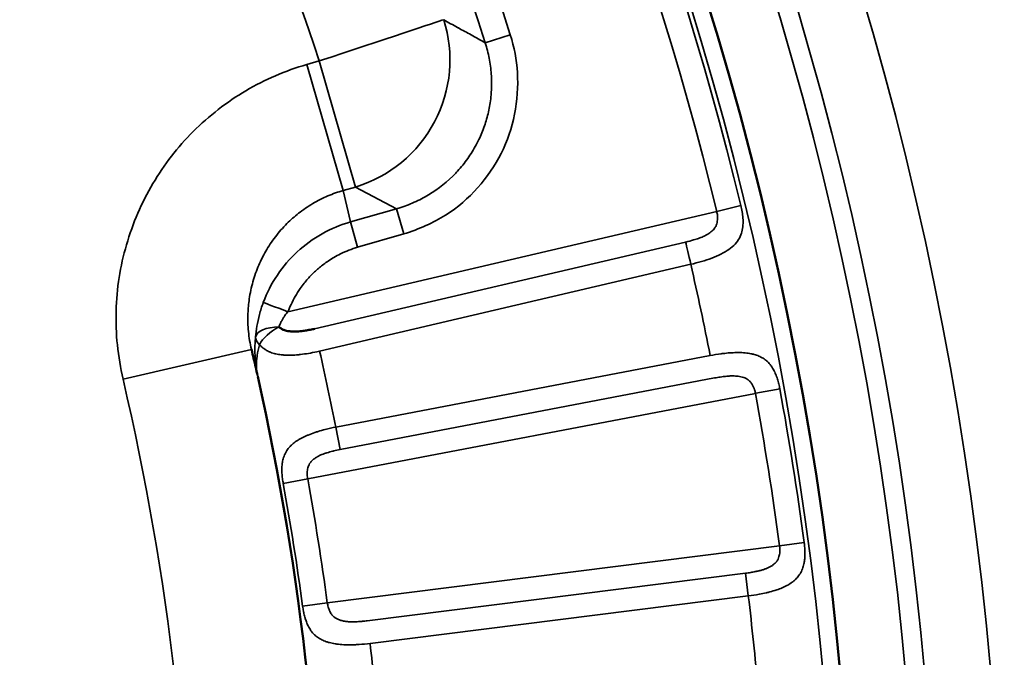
# Model space of a CAD drawing. Header units: millimetres. Extents: x 50 to 3176, y 50 to 2109.
# Tile 143 of 256: x 1206.65 to 1214.11, y 495.87 to 500.71. Entities that reach past the tile are written whole.
import ezdxf

# ---------------------------------------------------------------- set-up
doc = ezdxf.new("R2010")
doc.units = ezdxf.units.MM
doc.header["$LTSCALE"] = 10
doc.layers.add('Visible (ISO)', color=7, linetype='Continuous', lineweight=50)
doc.layers.add('Visible Narrow (ISO)', color=7, linetype='Continuous', lineweight=35)

msp = doc.modelspace()

# ---------------------------------------------------------------- linework, layer by layer
at = {"layer": 'Visible (ISO)'}
msp.add_line((1208.4039, 498.2049), (1208.4027, 498.2101), dxfattribs=at)
msp.add_circle((1187.953, 493.4384), 25.0206, dxfattribs=at)
msp.add_arc((1187.953, 493.4384), 21, 347.44199, 12.55805, dxfattribs=at)
for points, knots in [([(1208.6112, 498.3794), (1208.6144, 498.3769), (1208.6175, 498.3746), (1208.6207, 498.3724), (1208.6268, 498.3682), (1208.6331, 498.3645), (1208.6394, 498.3613), (1208.6462, 498.358), (1208.653, 498.3553), (1208.66, 498.3531), (1208.6661, 498.3512), (1208.6724, 498.3497), (1208.6788, 498.3486), (1208.6806, 498.3483), (1208.6824, 498.348), (1208.6843, 498.3477), (1208.6903, 498.3468), (1208.6965, 498.3462), (1208.7028, 498.3458), (1208.7063, 498.3455), (1208.7098, 498.3453), (1208.7133, 498.3452), (1208.715, 498.3451), (1208.7167, 498.3451), (1208.7184, 498.345), (1208.7255, 498.3448), (1208.7329, 498.3448), (1208.7405, 498.345), (1208.7426, 498.345), (1208.7448, 498.3451), (1208.747, 498.3452), (1208.7547, 498.3455), (1208.7627, 498.346), (1208.7713, 498.3468), (1208.776, 498.3472), (1208.7807, 498.3477), (1208.7857, 498.3483), (1208.7971, 498.3496), (1208.8093, 498.3514), (1208.8224, 498.3537), (1208.825, 498.3541), (1208.8275, 498.3545), (1208.8301, 498.355), (1208.842, 498.3571), (1208.8546, 498.3595), (1208.8677, 498.3622), (1208.8719, 498.363), (1208.8761, 498.3639), (1208.8805, 498.3648)], [0, 0, 0, 0, 0.048565, 0.048565, 0.048565, 0.14198, 0.14198, 0.14198, 0.240262, 0.240262, 0.240262, 0.327257, 0.327257, 0.327257, 0.352215, 0.352215, 0.352215, 0.433876, 0.433876, 0.433876, 0.478803, 0.478803, 0.478803, 0.5, 0.5, 0.5, 0.588554, 0.588554, 0.588554, 0.612997, 0.612997, 0.612997, 0.699598, 0.699598, 0.699598, 0.746308, 0.746308, 0.746308, 0.853608, 0.853608, 0.853608, 0.874195, 0.874195, 0.874195, 0.969563, 0.969563, 0.969563, 1, 1, 1, 1]), ([(1208.4047, 498.2051), (1208.4094, 498.1838), (1208.4202, 498.1398), (1208.4346, 498.0752), (1208.4444, 498.0319), (1208.449, 498.0115)], [0.0241193, 0.0241193, 0.0241193, 0.0241193, 0.3333333, 0.6666667, 0.9657931, 0.9657931, 0.9657931, 0.9657931])]:
    msp.add_open_spline(points, degree=3, knots=knots, dxfattribs=at)
at = {"layer": 'Visible Narrow (ISO)'}
for p, q in [((1210.3649, 500.5954), (1210.1754, 500.5348)), ((1208.9168, 500.3975), (1208.8238, 500.3708)), ((1209.1909, 499.4414), (1208.9167, 500.3976)), ((1208.8238, 500.3708), (1209.0979, 499.4147)), ((1209.1909, 499.4414), (1209.0979, 499.4148)), ((1209.1909, 499.4413), (1209.1909, 499.4414)), ((1209.1909, 499.4414), (1209.5022, 499.2763)), ((1209.1529, 499.1762), (1209.0979, 499.4148)), ((1209.1529, 499.1762), (1209.5022, 499.2763)), ((1209.5021, 499.2763), (1209.557, 499.0851)), ((1211.9299, 499.2565), (1212.1131, 499.301)), ((1211.9299, 499.2565), (1208.6797, 498.4957)), ((1209.2077, 498.985), (1209.1529, 499.1762)), ((1209.2077, 498.985), (1209.557, 499.0851)), ((1208.8805, 498.3648), (1211.6943, 499.0235)), ((1208.9199, 498.1962), (1211.7338, 498.8549)), ((1208.4028, 498.2099), (1207.4298, 497.9829)), ((1211.8809, 498.1628), (1209.0424, 497.6201)), ((1209.0749, 497.4499), (1211.9134, 497.9927)), ((1208.8292, 497.2266), (1212.2234, 497.8756)), ((1212.227, 497.8763), (1212.41, 497.9097)), ((1209.0749, 497.4499), (1209.0424, 497.6201)), ((1208.6437, 497.1929), (1208.8292, 497.2266)), ((1212.5935, 496.7435), (1212.4067, 496.7184)), ((1212.4067, 496.7184), (1208.9781, 496.2868)), ((1212.148, 496.5113), (1209.2808, 496.1503)), ((1212.1697, 496.3394), (1212.148, 496.5113)), ((1209.3024, 495.9785), (1212.1697, 496.3394)), ((1208.9774, 496.2867), (1208.791, 496.2614))]:
    msp.add_line(p, q, dxfattribs=at)
for radius in [26.1573, 25.6575, 25.5128, 25.0203, 24.8897]:
    msp.add_circle((1187.953, 493.4384), radius, dxfattribs=at)
for radius, start, end in [(24.8613, 13.63945, 76.36055), (24.6727, 13.63945, 76.36055), (23.5269, 17.71014, 72.28986), (23.328, 17.71014, 72.28986), (22.0891, 18.36406, 38.89125), (24.3898, 11.16894, 12.83106), (21.5, 11.21517, 12.78483), (20, 346.86634, 13.13365), (24.6727, 7.63945, 10.36055), (24.8613, 7.63945, 10.36055), (21.0286, 7.7151, 10.2849), (21.2172, 7.7151, 10.2849), (24.3898, 5.16894, 6.83106), (21.5, 5.21517, 6.78483)]:
    msp.add_arc((1187.953, 493.4384), radius, start, end, dxfattribs=at)
for centre, major_axis, ratio, start_param, end_param in [((1208.9168, 500.3974), (0.9491, 0.315), 0.000144, 0.104446, 1.570589), ((1208.9168, 500.3973), (-0.4683, -0.8835), 0.988716, 0.772288, 2.372954), ((1211.7338, 498.8549), (0.0456, -0.1947), 0.000014, 1.571201, 2.618803), ((1208.6797, 498.4957), (-0.1874, 0.07), 0.000109, 0.057313, 1.570879), ((1208.6335, 498.2844), (-0.1994, 0.0154), 0.470334, 4.860458, 6.246456), ((1208.6335, 498.2844), (0.1711, 0.1036), 0.469443, 1.419168, 2.53565), ((1208.6335, 498.2844), (-0.1987, 0.0226), 0.500823, 0.037442, 0.619945)]:
    msp.add_ellipse(centre, major_axis=major_axis, ratio=ratio, start_param=start_param, end_param=end_param, dxfattribs=at)
for points, knots in [([(1210.1754, 500.5348), (1210.1394, 500.5564), (1210.1037, 500.5772), (1210.0361, 500.614), (1210.0041, 500.6303), (1209.9696, 500.6489), (1209.9674, 500.6501), (1209.9306, 500.6701), (1209.8958, 500.6903), (1209.8607, 500.7106)], [0, 0, 0, 0, 0.3333333, 0.3333333, 0.6446754, 0.6446754, 0.6666667, 0.6666667, 0.9998853, 0.9998853, 0.9998853, 0.9998853]), ([(1210.1754, 500.5348), (1210.1878, 500.4964), (1210.1978, 500.4573), (1210.2131, 500.3783), (1210.2184, 500.3384), (1210.2218, 500.29), (1210.2223, 500.2815), (1210.2249, 500.2231), (1210.2234, 500.1731), (1210.2141, 500.0856), (1210.2079, 500.0479), (1210.1915, 499.9748), (1210.1814, 499.9394), (1210.1574, 499.8699), (1210.1434, 499.8358), (1210.121, 499.7889), (1210.1142, 499.7754), (1210.0877, 499.7259), (1210.0661, 499.6909), (1210.0186, 499.6239), (1209.9928, 499.5919), (1209.9607, 499.5569), (1209.9564, 499.5522), (1209.891, 499.4836), (1209.8218, 499.4281), (1209.7109, 499.3611), (1209.6742, 499.342), (1209.5988, 499.3083), (1209.56, 499.2938), (1209.5144, 499.2799), (1209.5083, 499.2781), (1209.5022, 499.2764)], [0, 0, 0, 0, 0.0752741, 0.0752741, 0.1506513, 0.1506513, 0.1666667, 0.1666667, 0.2610042, 0.2610042, 0.3333333, 0.3333333, 0.40249, 0.40249, 0.4716081, 0.4716081, 0.5, 0.5, 0.5772146, 0.5772146, 0.6545296, 0.6545296, 0.6666667, 0.6666667, 0.8333333, 0.8333333, 0.9107719, 0.9107719, 0.9881374, 0.9881374, 0.9999884, 0.9999884, 0.9999884, 0.9999884]), ([(1208.8238, 500.3708), (1208.659, 500.323), (1208.3524, 500.1919), (1207.9445, 499.8751), (1207.6396, 499.48), (1207.435, 499.0098), (1207.3546, 498.5018), (1207.3902, 498.1578), (1207.4298, 497.9829)], [0.0000002, 0.0000002, 0.0000002, 0.0000002, 0.1666667, 0.3333333, 0.5, 0.6666667, 0.8333333, 1, 1, 1, 1]), ([(1208.4036, 498.2103), (1208.3923, 498.2546), (1208.3849, 498.2997), (1208.3761, 498.3905), (1208.3748, 498.4363), (1208.3778, 498.5189), (1208.3811, 498.5559), (1208.3928, 498.6366), (1208.4021, 498.6803), (1208.4263, 498.766), (1208.4411, 498.808), (1208.4741, 498.8848), (1208.4916, 498.9198), (1208.5331, 498.992), (1208.5577, 499.0289), (1208.6114, 499.0991), (1208.6406, 499.1324), (1208.6996, 499.1913), (1208.729, 499.2175), (1208.794, 499.2686), (1208.8298, 499.2931), (1208.9044, 499.3374), (1208.9432, 499.357), (1209.0204, 499.39), (1209.0588, 499.4036), (1209.0979, 499.4147)], [0.0001593, 0.0001593, 0.0001593, 0.0001593, 0.0888975, 0.0888975, 0.1778199, 0.1778199, 0.25, 0.25, 0.3368901, 0.3368901, 0.423693, 0.423693, 0.5, 0.5, 0.5865172, 0.5865172, 0.6729736, 0.6729736, 0.75, 0.75, 0.8351036, 0.8351036, 0.9201718, 0.9201718, 1, 1, 1, 1]), ([(1211.6943, 499.0235), (1211.7157, 499.0287), (1211.7357, 499.0341), (1211.7678, 499.0437), (1211.7805, 499.0478), (1211.8047, 499.0563), (1211.8161, 499.0607), (1211.8362, 499.0696), (1211.8452, 499.0741), (1211.8571, 499.0807), (1211.8603, 499.0826), (1211.8739, 499.0909), (1211.884, 499.0981), (1211.9012, 499.113), (1211.9086, 499.1208), (1211.9151, 499.1298), (1211.9157, 499.1305), (1211.9206, 499.1378), (1211.9241, 499.1445), (1211.9296, 499.1581), (1211.9316, 499.1651), (1211.9344, 499.1785), (1211.9353, 499.185), (1211.9368, 499.2022), (1211.9368, 499.213), (1211.9349, 499.2347), (1211.9329, 499.2456), (1211.9299, 499.2565)], [0, 0, 0, 0, 0.1152204, 0.1152204, 0.2, 0.2, 0.2895075, 0.2895075, 0.3699668, 0.3699668, 0.4, 0.4, 0.5, 0.5, 0.5912261, 0.5912261, 0.6, 0.6, 0.670507, 0.670507, 0.7386831, 0.7386831, 0.8, 0.8, 0.9, 0.9, 1, 1, 1, 1]), ([(1209.2077, 498.985), (1209.1853, 498.9782), (1209.1635, 498.9707), (1209.1422, 498.9623), (1209.1205, 498.9538), (1209.0993, 498.9445), (1209.0786, 498.9343), (1209.0616, 498.9259), (1209.0449, 498.917), (1209.0286, 498.9075), (1209.0137, 498.8988), (1208.9991, 498.8896), (1208.9847, 498.8799), (1208.9619, 498.8645), (1208.9397, 498.8477), (1208.9183, 498.8299), (1208.9082, 498.8215), (1208.8983, 498.8128), (1208.8887, 498.8039), (1208.8681, 498.785), (1208.8485, 498.765), (1208.8301, 498.7441), (1208.8207, 498.7335), (1208.8117, 498.7227), (1208.8029, 498.7118), (1208.7923, 498.6985), (1208.7822, 498.6849), (1208.7726, 498.6709), (1208.7593, 498.6519), (1208.7469, 498.6322), (1208.7353, 498.612), (1208.7239, 498.5921), (1208.7132, 498.5717), (1208.7033, 498.5506), (1208.6949, 498.5328), (1208.687, 498.5145), (1208.6797, 498.4957)], [0, 0, 0, 0, 0.091914, 0.091914, 0.091914, 0.18579, 0.18579, 0.18579, 0.263017, 0.263017, 0.263017, 0.333333, 0.333333, 0.333333, 0.445187, 0.445187, 0.445187, 0.497937, 0.497937, 0.497937, 0.609922, 0.609922, 0.609922, 0.666667, 0.666667, 0.666667, 0.735329, 0.735329, 0.735329, 0.829379, 0.829379, 0.829379, 0.921785, 0.921785, 0.921785, 1, 1, 1, 1]), ([(1208.4346, 498.3039), (1208.4367, 498.33), (1208.4434, 498.3846), (1208.4617, 498.4723), (1208.4809, 498.5341), (1208.4926, 498.5655)], [0.0029183, 0.0029183, 0.0029183, 0.0029183, 0.3333333, 0.6666667, 1, 1, 1, 1]), ([(1208.6797, 498.4957), (1208.6714, 498.4858), (1208.6639, 498.4759), (1208.6545, 498.4626), (1208.6521, 498.4591), (1208.6456, 498.4493), (1208.6417, 498.443), (1208.634, 498.4298), (1208.6303, 498.423), (1208.6255, 498.4134), (1208.6242, 498.4106), (1208.6183, 498.398), (1208.6144, 498.3886), (1208.6112, 498.3794)], [0, 0, 0, 0, 0.2456015, 0.2456015, 0.3333333, 0.3333333, 0.4909747, 0.4909747, 0.6666667, 0.6666667, 0.7407066, 0.7407066, 0.9999995, 0.9999995, 0.9999995, 0.9999995]), ([(1208.4506, 498.0044), (1208.4448, 498.0304), (1208.4416, 498.0568), (1208.4408, 498.0833), (1208.4401, 498.1081), (1208.4416, 498.133), (1208.4451, 498.1582), (1208.4453, 498.16), (1208.4456, 498.1618), (1208.4459, 498.1636), (1208.45, 498.1906), (1208.4564, 498.2177), (1208.4652, 498.245)], [0, 0, 0, 0, 0.3333333, 0.3333333, 0.3333333, 0.6441192, 0.6441192, 0.6441192, 0.6666667, 0.6666667, 0.6666667, 1, 1, 1, 1]), ([(1208.4652, 498.245), (1208.47, 498.2395), (1208.4751, 498.2344), (1208.4877, 498.2228), (1208.4954, 498.2166), (1208.5062, 498.2092), (1208.509, 498.2074), (1208.5203, 498.2003), (1208.5293, 498.1956), (1208.5403, 498.1907), (1208.5419, 498.19), (1208.5447, 498.1889), (1208.5459, 498.1884), (1208.5586, 498.1833), (1208.5707, 498.1795), (1208.5851, 498.1759), (1208.5868, 498.1755), (1208.6013, 498.1722), (1208.6147, 498.17), (1208.6316, 498.1681), (1208.6347, 498.1678), (1208.6411, 498.1672), (1208.6444, 498.167), (1208.6617, 498.1657), (1208.6761, 498.1653), (1208.6924, 498.1655), (1208.6938, 498.1655), (1208.7109, 498.1657), (1208.7271, 498.1665), (1208.7495, 498.1683), (1208.7552, 498.1688), (1208.7658, 498.1698), (1208.7707, 498.1703), (1208.7952, 498.1731), (1208.8152, 498.176), (1208.8563, 498.1828), (1208.8774, 498.1868), (1208.9058, 498.193), (1208.9129, 498.1945), (1208.9199, 498.1962)], [0, 0, 0, 0, 0.0546338, 0.0546338, 0.1319034, 0.1319034, 0.157806, 0.157806, 0.2366438, 0.2366438, 0.25, 0.25, 0.2599756, 0.2599756, 0.3532677, 0.3532677, 0.3657854, 0.3657854, 0.4582354, 0.4582354, 0.4783202, 0.4783202, 0.5, 0.5, 0.58917, 0.58917, 0.5976502, 0.5976502, 0.6912497, 0.6912497, 0.7231904, 0.7231904, 0.75, 0.75, 0.8565716, 0.8565716, 0.964502, 0.964502, 1, 1, 1, 1]), ([(1212.4089, 497.9095), (1212.4065, 497.9223), (1212.4038, 497.9351), (1212.3999, 497.951), (1212.3991, 497.954), (1212.3952, 497.9689), (1212.3917, 497.9808), (1212.3864, 497.9967), (1212.385, 498.0008), (1212.3794, 498.0161), (1212.3747, 498.0274), (1212.3675, 498.0428), (1212.3653, 498.0471), (1212.357, 498.0628), (1212.3503, 498.0738), (1212.3403, 498.0878), (1212.3377, 498.0912), (1212.3266, 498.105), (1212.3172, 498.1148), (1212.3038, 498.1263), (1212.3007, 498.1288), (1212.2877, 498.1386), (1212.277, 498.1454), (1212.2602, 498.1541), (1212.2548, 498.1566), (1212.238, 498.1638), (1212.2261, 498.1678), (1212.2059, 498.1734), (1212.1979, 498.1752), (1212.1758, 498.1796), (1212.1612, 498.1816), (1212.1377, 498.1838), (1212.1293, 498.1844), (1212.1035, 498.1856), (1212.0858, 498.1856), (1212.0599, 498.1848), (1212.0521, 498.1845), (1212.0268, 498.1831), (1212.0091, 498.1815), (1211.9819, 498.1786), (1211.9726, 498.1775), (1211.9358, 498.1726), (1211.9083, 498.1681), (1211.8809, 498.1628)], [0, 0, 0, 0, 0.0736988, 0.0736988, 0.0909091, 0.0909091, 0.1585727, 0.1585727, 0.1818182, 0.1818182, 0.246636, 0.246636, 0.2727273, 0.2727273, 0.3410219, 0.3410219, 0.3636364, 0.3636364, 0.4342294, 0.4342294, 0.4545455, 0.4545455, 0.5171263, 0.5171263, 0.5454545, 0.5454545, 0.6018042, 0.6018042, 0.6363636, 0.6363636, 0.6951463, 0.6951463, 0.7272727, 0.7272727, 0.7910581, 0.7910581, 0.8181818, 0.8181818, 0.8780567, 0.8780567, 0.9090909, 0.9090909, 1, 1, 1, 1]), ([(1211.9134, 497.9927), (1211.9286, 497.9954), (1211.9433, 497.9978), (1211.9713, 498.0019), (1211.9846, 498.0036), (1212.0031, 498.0055), (1212.0089, 498.0061), (1212.0207, 498.0071), (1212.0266, 498.0074), (1212.0404, 498.0081), (1212.048, 498.0083), (1212.058, 498.0082), (1212.0604, 498.0081), (1212.0696, 498.0079), (1212.0762, 498.0075), (1212.0849, 498.0067), (1212.087, 498.0064), (1212.09, 498.0061), (1212.0909, 498.006), (1212.0988, 498.0049), (1212.1057, 498.0038), (1212.1197, 498.0008), (1212.1267, 497.9989), (1212.1338, 497.9965), (1212.1342, 497.9964), (1212.1409, 497.994), (1212.147, 497.9915), (1212.1536, 497.9881), (1212.1545, 497.9876), (1212.157, 497.9862), (1212.1584, 497.9854), (1212.1652, 497.9813), (1212.1701, 497.9776), (1212.1805, 497.9685), (1212.1856, 497.9628), (1212.1905, 497.9563), (1212.1907, 497.9559), (1212.195, 497.9501), (1212.1986, 497.9443), (1212.2028, 497.9367), (1212.2036, 497.9352), (1212.2077, 497.9273), (1212.2106, 497.9207), (1212.214, 497.9118), (1212.2147, 497.9097), (1212.2179, 497.9005), (1212.22, 497.893), (1212.2223, 497.8822), (1212.2229, 497.8789), (1212.2234, 497.8756)], [0, 0, 0, 0, 0.080801, 0.080801, 0.161263, 0.161263, 0.2, 0.2, 0.242333, 0.242333, 0.301436, 0.301436, 0.320986, 0.320986, 0.374987, 0.374987, 0.392253, 0.392253, 0.4, 0.4, 0.456502, 0.456502, 0.515951, 0.515951, 0.519229, 0.519229, 0.575327, 0.575327, 0.584971, 0.584971, 0.6, 0.6, 0.657149, 0.657149, 0.73075, 0.73075, 0.735254, 0.735254, 0.8, 0.8, 0.81622, 0.81622, 0.883134, 0.883134, 0.903163, 0.903163, 0.971337, 0.971337, 1, 1, 1, 1]), ([(1209.0424, 497.6201), (1209.0151, 497.6148), (1208.988, 497.6087), (1208.9437, 497.5973), (1208.9263, 497.5925), (1208.9006, 497.5846), (1208.892, 497.5818), (1208.8657, 497.573), (1208.8486, 497.5666), (1208.8254, 497.557), (1208.8188, 497.5542), (1208.7982, 497.5449), (1208.7848, 497.5381), (1208.7649, 497.5269), (1208.7578, 497.5227), (1208.7397, 497.511), (1208.7293, 497.5034), (1208.7135, 497.4904), (1208.7077, 497.4852), (1208.6927, 497.4704), (1208.6842, 497.4605), (1208.6736, 497.4457), (1208.6705, 497.4411), (1208.6605, 497.4245), (1208.6547, 497.4123), (1208.6487, 497.3962), (1208.6474, 497.3926), (1208.6424, 497.3767), (1208.6396, 497.3643), (1208.637, 497.3475), (1208.6364, 497.3433), (1208.6346, 497.3273), (1208.6339, 497.3155), (1208.6336, 497.2988), (1208.6336, 497.2938), (1208.6339, 497.2766), (1208.6346, 497.2645), (1208.636, 497.2483), (1208.6364, 497.2441), (1208.6383, 497.2268), (1208.6401, 497.214), (1208.6427, 497.1986), (1208.6432, 497.1957), (1208.6437, 497.1929)], [0, 0, 0, 0, 0.0909091, 0.0909091, 0.1509618, 0.1509618, 0.1818182, 0.1818182, 0.246234, 0.246234, 0.2727273, 0.2727273, 0.330169, 0.330169, 0.3636364, 0.3636364, 0.4190151, 0.4190151, 0.4545455, 0.4545455, 0.517221, 0.517221, 0.5454545, 0.5454545, 0.6159758, 0.6159758, 0.6363636, 0.6363636, 0.7045179, 0.7045179, 0.7272727, 0.7272727, 0.7913147, 0.7913147, 0.8181818, 0.8181818, 0.885258, 0.885258, 0.9090909, 0.9090909, 0.9833211, 0.9833211, 1, 1, 1, 1]), ([(1209.0749, 497.4499), (1209.0582, 497.4465), (1209.0423, 497.443), (1209.0243, 497.4387), (1209.0213, 497.438), (1209.0032, 497.4334), (1208.989, 497.4295), (1208.9739, 497.4249), (1208.9717, 497.4242), (1208.9613, 497.4209), (1208.9535, 497.4182), (1208.9403, 497.4132), (1208.9347, 497.4109), (1208.923, 497.4058), (1208.9169, 497.4029), (1208.9086, 497.3986), (1208.9064, 497.3974), (1208.9019, 497.3949), (1208.8997, 497.3936), (1208.8908, 497.3883), (1208.8842, 497.3839), (1208.8764, 497.3781), (1208.8748, 497.3768), (1208.8678, 497.3712), (1208.8626, 497.3664), (1208.8572, 497.3607), (1208.8565, 497.3598), (1208.8535, 497.3565), (1208.8515, 497.354), (1208.8475, 497.3486), (1208.8455, 497.3457), (1208.8406, 497.3375), (1208.8379, 497.3321), (1208.8337, 497.3211), (1208.832, 497.3156), (1208.8292, 497.3043), (1208.8281, 497.2985), (1208.8273, 497.2925), (1208.8273, 497.2924), (1208.8264, 497.286), (1208.8259, 497.2795), (1208.8253, 497.2657), (1208.8254, 497.2585), (1208.8265, 497.2434), (1208.8274, 497.2356), (1208.829, 497.2274), (1208.8291, 497.227), (1208.8292, 497.2266)], [0, 0, 0, 0, 0.089342, 0.089342, 0.107191, 0.107191, 0.2, 0.2, 0.21557, 0.21557, 0.276567, 0.276567, 0.32404, 0.32404, 0.378952, 0.378952, 0.4, 0.4, 0.420678, 0.420678, 0.485028, 0.485028, 0.501457, 0.501457, 0.560885, 0.560885, 0.570901, 0.570901, 0.6, 0.6, 0.632547, 0.632547, 0.689334, 0.689334, 0.744364, 0.744364, 0.8, 0.8, 0.800663, 0.800663, 0.861041, 0.861041, 0.927282, 0.927282, 0.996344, 0.996344, 1, 1, 1, 1]), ([(1212.1697, 496.3394), (1212.1975, 496.3429), (1212.2252, 496.3471), (1212.2707, 496.3555), (1212.2887, 496.3593), (1212.3149, 496.3654), (1212.3235, 496.3676), (1212.3502, 496.3746), (1212.3678, 496.3798), (1212.3916, 496.3879), (1212.3983, 496.3902), (1212.4194, 496.3982), (1212.4334, 496.4042), (1212.454, 496.4141), (1212.4611, 496.4178), (1212.48, 496.4283), (1212.4911, 496.4354), (1212.5075, 496.4475), (1212.5134, 496.4521), (1212.5291, 496.4658), (1212.5381, 496.4751), (1212.5497, 496.4893), (1212.553, 496.4937), (1212.5641, 496.5097), (1212.5707, 496.5217), (1212.5776, 496.5375), (1212.5791, 496.5411), (1212.5851, 496.5569), (1212.5887, 496.5694), (1212.5923, 496.5862), (1212.5931, 496.5903), (1212.5959, 496.6064), (1212.5973, 496.6185), (1212.5984, 496.6354), (1212.5987, 496.6403), (1212.5993, 496.6577), (1212.5993, 496.6701), (1212.5987, 496.6867), (1212.5985, 496.691), (1212.5974, 496.7085), (1212.5962, 496.7216), (1212.5943, 496.7375), (1212.594, 496.7405), (1212.5935, 496.7435)], [0, 0, 0, 0, 0.0909091, 0.0909091, 0.1517786, 0.1517786, 0.1818182, 0.1818182, 0.2465761, 0.2465761, 0.2727273, 0.2727273, 0.3309788, 0.3309788, 0.3636364, 0.3636364, 0.420532, 0.420532, 0.4545455, 0.4545455, 0.5174487, 0.5174487, 0.5454545, 0.5454545, 0.6162299, 0.6162299, 0.6363636, 0.6363636, 0.7053378, 0.7053378, 0.7272727, 0.7272727, 0.7921392, 0.7921392, 0.8181818, 0.8181818, 0.8856905, 0.8856905, 0.9090909, 0.9090909, 0.982763, 0.982763, 1, 1, 1, 1]), ([(1212.148, 496.5113), (1212.1619, 496.5131), (1212.1752, 496.5152), (1212.1996, 496.5192), (1212.2107, 496.5213), (1212.2308, 496.5253), (1212.2399, 496.5273), (1212.2495, 496.5296), (1212.2505, 496.5298), (1212.2604, 496.5322), (1212.2687, 496.5345), (1212.2782, 496.5373), (1212.2797, 496.5378), (1212.2885, 496.5406), (1212.2956, 496.543), (1212.3057, 496.5469), (1212.3089, 496.5482), (1212.3157, 496.551), (1212.3192, 496.5526), (1212.3293, 496.5574), (1212.3358, 496.5608), (1212.3488, 496.5685), (1212.3553, 496.5728), (1212.3631, 496.5789), (1212.3649, 496.5804), (1212.3716, 496.5862), (1212.3761, 496.5907), (1212.3815, 496.5971), (1212.3828, 496.5987), (1212.3885, 496.6063), (1212.3922, 496.6126), (1212.398, 496.625), (1212.4003, 496.6311), (1212.4036, 496.6425), (1212.4049, 496.6479), (1212.406, 496.6537), (1212.4061, 496.6541), (1212.4071, 496.66), (1212.4079, 496.6654), (1212.4089, 496.6762), (1212.4091, 496.6815), (1212.4092, 496.692), (1212.4091, 496.6972), (1212.4082, 496.7077), (1212.4076, 496.7131), (1212.4067, 496.7184)], [0, 0, 0, 0, 0.0731458, 0.0731458, 0.1400411, 0.1400411, 0.2, 0.2, 0.2070436, 0.2070436, 0.2698271, 0.2698271, 0.2818221, 0.2818221, 0.3404761, 0.3404761, 0.368723, 0.368723, 0.4, 0.4, 0.4594717, 0.4594717, 0.5237071, 0.5237071, 0.5438326, 0.5438326, 0.6, 0.6, 0.6193872, 0.6193872, 0.6874645, 0.6874645, 0.7484728, 0.7484728, 0.8, 0.8, 0.8039097, 0.8039097, 0.855517, 0.855517, 0.9045181, 0.9045181, 0.952104, 0.952104, 0.9999999, 0.9999999, 0.9999999, 0.9999999]), ([(1208.7912, 496.2615), (1208.7929, 496.2488), (1208.795, 496.236), (1208.7981, 496.2202), (1208.7987, 496.2173), (1208.8017, 496.2027), (1208.8045, 496.1909), (1208.809, 496.175), (1208.8102, 496.1709), (1208.8149, 496.1556), (1208.8187, 496.1445), (1208.8251, 496.1289), (1208.827, 496.1243), (1208.8343, 496.1085), (1208.8402, 496.0975), (1208.8493, 496.0831), (1208.8518, 496.0793), (1208.8621, 496.0648), (1208.8709, 496.0546), (1208.8836, 496.0423), (1208.8865, 496.0397), (1208.8987, 496.0292), (1208.9088, 496.0219), (1208.925, 496.0122), (1208.9305, 496.0092), (1208.9469, 496.0011), (1208.9583, 495.9964), (1208.9782, 495.9896), (1208.9862, 495.9872), (1209.0081, 495.9814), (1209.0225, 495.9785), (1209.0458, 495.9748), (1209.0542, 495.9737), (1209.0799, 495.9708), (1209.0977, 495.9696), (1209.1235, 495.9687), (1209.1311, 495.9685), (1209.1564, 495.9683), (1209.1743, 495.9686), (1209.2015, 495.9697), (1209.2106, 495.9702), (1209.2472, 495.9725), (1209.2748, 495.9751), (1209.3024, 495.9785)], [0, 0, 0, 0, 0.0741392, 0.0741392, 0.0909091, 0.0909091, 0.1581575, 0.1581575, 0.1818182, 0.1818182, 0.245635, 0.245635, 0.2727273, 0.2727273, 0.3394334, 0.3394334, 0.3636364, 0.3636364, 0.4340394, 0.4340394, 0.4545455, 0.4545455, 0.5160527, 0.5160527, 0.5454545, 0.5454545, 0.6011716, 0.6011716, 0.6363636, 0.6363636, 0.695142, 0.695142, 0.7272727, 0.7272727, 0.7916538, 0.7916538, 0.8181818, 0.8181818, 0.8787809, 0.8787809, 0.9090909, 0.9090909, 1, 1, 1, 1]), ([(1208.9781, 496.2868), (1208.9795, 496.2758), (1208.9818, 496.2653), (1208.9846, 496.2553), (1208.9873, 496.246), (1208.9905, 496.2372), (1208.9942, 496.229), (1208.9946, 496.2279), (1208.9951, 496.2268), (1208.9956, 496.2258), (1208.9965, 496.2239), (1208.9974, 496.222), (1208.9983, 496.2202), (1209.0007, 496.2155), (1209.0033, 496.2109), (1209.006, 496.2066), (1209.0084, 496.2029), (1209.0108, 496.1994), (1209.0134, 496.1961), (1209.0158, 496.1931), (1209.0183, 496.1902), (1209.0209, 496.1875), (1209.025, 496.1833), (1209.0294, 496.1794), (1209.0343, 496.1758), (1209.0357, 496.1747), (1209.0372, 496.1737), (1209.0387, 496.1726), (1209.0447, 496.1687), (1209.0513, 496.1651), (1209.0583, 496.162), (1209.0599, 496.1612), (1209.0615, 496.1605), (1209.0632, 496.1599), (1209.0685, 496.1577), (1209.0739, 496.1558), (1209.0794, 496.1541), (1209.0845, 496.1525), (1209.0897, 496.1511), (1209.0949, 496.1499), (1209.098, 496.1492), (1209.1011, 496.1486), (1209.1042, 496.148), (1209.1129, 496.1463), (1209.1216, 496.1451), (1209.1305, 496.1443), (1209.1405, 496.1434), (1209.1509, 496.143), (1209.1621, 496.1429), (1209.1677, 496.1429), (1209.1735, 496.1429), (1209.1796, 496.143), (1209.1846, 496.1432), (1209.1898, 496.1433), (1209.1952, 496.1435), (1209.2078, 496.1441), (1209.2214, 496.1449), (1209.2357, 496.146), (1209.239, 496.1463), (1209.2424, 496.1466), (1209.2458, 496.1469), (1209.2571, 496.1478), (1209.2687, 496.149), (1209.2808, 496.1503)], [0, 0, 0, 0, 0.088359, 0.088359, 0.088359, 0.170434, 0.170434, 0.170434, 0.181041, 0.181041, 0.181041, 0.2, 0.2, 0.2, 0.249046, 0.249046, 0.249046, 0.29008, 0.29008, 0.29008, 0.32679, 0.32679, 0.32679, 0.383275, 0.383275, 0.383275, 0.4, 0.4, 0.4, 0.465844, 0.465844, 0.465844, 0.481054, 0.481054, 0.481054, 0.529279, 0.529279, 0.529279, 0.57363, 0.57363, 0.57363, 0.6, 0.6, 0.6, 0.674023, 0.674023, 0.674023, 0.757899, 0.757899, 0.757899, 0.8, 0.8, 0.8, 0.835079, 0.835079, 0.835079, 0.917587, 0.917587, 0.917587, 0.936774, 0.936774, 0.936774, 1, 1, 1, 1])]:
    msp.add_open_spline(points, degree=3, knots=knots, dxfattribs=at)
for points in [[(1209.557, 499.0851), (1209.6754, 499.1225), (1209.8882, 499.218), (1210.1268, 499.4254), (1210.3096, 499.6915), (1210.4114, 499.9886), (1210.4321, 500.314), (1210.3958, 500.5036), (1210.3649, 500.5954)], [(1211.7338, 498.8549), (1211.761, 498.8612), (1211.8152, 498.8753), (1211.8932, 498.9013), (1211.964, 498.9317), (1212.0245, 498.9672), (1212.0718, 499.008), (1212.1042, 499.0534), (1212.1229, 499.1021), (1212.1303, 499.1531), (1212.1296, 499.2043), (1212.1234, 499.2541), (1212.1168, 499.2856), (1212.1131, 499.301)], [(1208.4926, 498.5655), (1208.52, 498.6385), (1208.5918, 498.778), (1208.7445, 498.9565), (1208.9342, 499.0948), (1209.0783, 499.1548), (1209.1529, 499.1762)], [(1208.4344, 498.3025), (1208.4236, 498.2039), (1208.4288, 498.1059), (1208.4491, 498.0112)]]:
    msp.add_open_spline(points, degree=3, dxfattribs=at)

doc.saveas('drawing.dxf')
